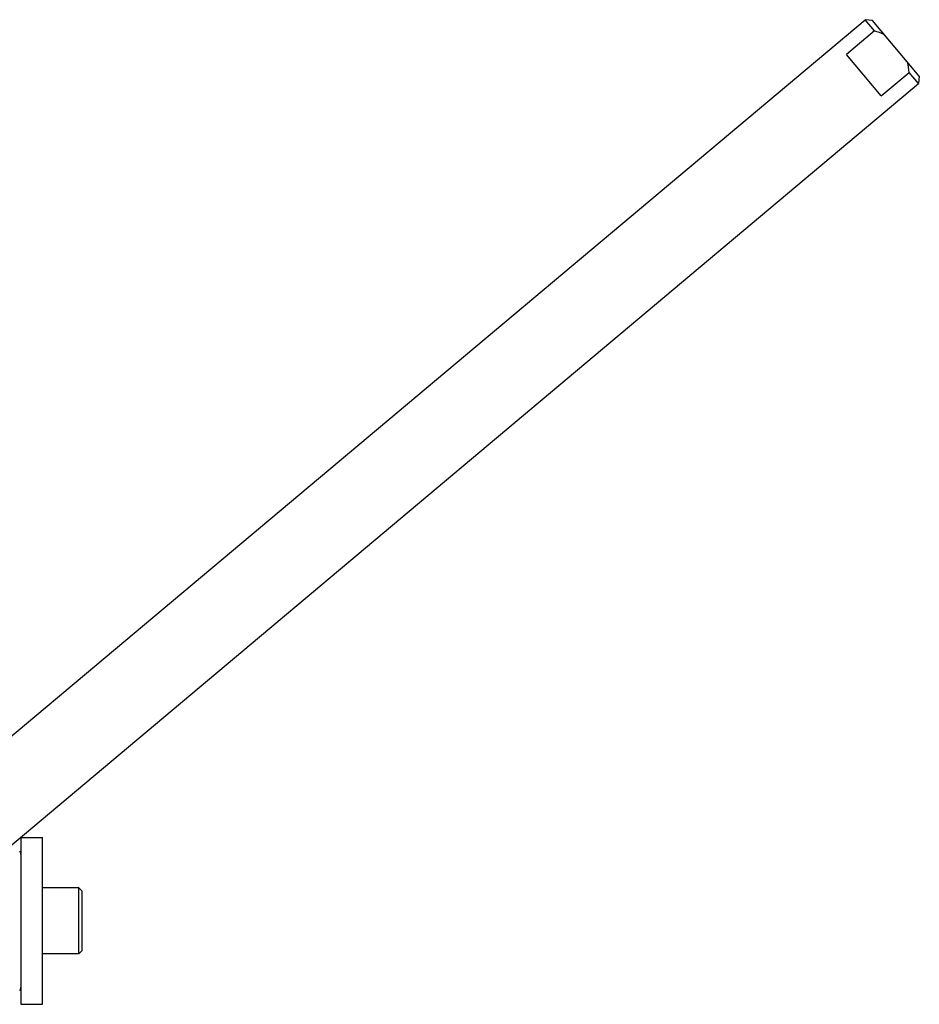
# Model space of a CAD drawing. Header units: inches. Extents: x 0 to 88, y 0 to 68.
# Tile 18 of 19: x 32.1 to 37.5, y 50.5 to 56.4. Entities that reach past the tile are written whole.
import ezdxf

# ---------------------------------------------------------------- set-up
doc = ezdxf.new("R2010")
doc.units = ezdxf.units.IN
doc.header["$LTSCALE"] = 4.84
doc.header["$MEASUREMENT"] = 0
for name, color, linetype in [('206380_1_BL27', 7, 'CONTINUOUS'), ('234013M_1_BL39', 7, 'CONTINUOUS'), ('911_710_911_710_1_BL29', 7, 'CONTINUOUS'), ('9206XXM_920614M_1_BL33', 7, 'CONTINUOUS')]:
    doc.layers.add(name, color=color, linetype=linetype)

# ---------------------------------------------------------------- blocks, each defined once
blk = doc.blocks.new('206380_1_BL27', base_point=(48.094, 33.0826))
at = {"layer": '206380_1_BL27', "color": 7, "linetype": 'CONTINUOUS'}
for p, q in [((32.1405, 51.4092), (32.1405, 51.4041)), ((32.1405, 50.6166), (32.1405, 50.6114))]:
    blk.add_line(p, q, dxfattribs=at)
for centre, start, end in [((32.1155, 51.4092), 0, 45), ((32.1155, 50.6114), 315, 360)]:
    blk.add_arc(centre, 0.025, start, end, dxfattribs=at)
blk = doc.blocks.new('911_710_911_710_1_BL29', base_point=(48.9699, 32.6226))
at = {"layer": '911_710_911_710_1_BL29', "color": 7, "linetype": 'CONTINUOUS'}
for p, q in [((32.1405, 51.5103), (32.2705, 51.5103)), ((32.1405, 51.5103), (32.1405, 51.4092)), ((32.2705, 50.5103), (32.2705, 51.5103)), ((32.1405, 51.4041), (32.1405, 50.6166)), ((32.1405, 50.6114), (32.1405, 50.5103)), ((32.1405, 50.5103), (32.2705, 50.5103))]:
    blk.add_line(p, q, dxfattribs=at)
blk = doc.blocks.new('9206XXM_920614M_1_BL33', base_point=(48.7935, 32.6226))
at = {"layer": '9206XXM_920614M_1_BL33', "color": 7, "linetype": 'CONTINUOUS'}
for p, q in [((32.4871, 51.2072), (32.2705, 51.2072)), ((32.4871, 50.8135), (32.4871, 51.2072)), ((32.5068, 51.1875), (32.4871, 51.2072)), ((32.5068, 50.8331), (32.5068, 51.1875)), ((32.4871, 50.8135), (32.2705, 50.8135)), ((32.5068, 50.8331), (32.4871, 50.8135))]:
    blk.add_line(p, q, dxfattribs=at)
blk = doc.blocks.new('234013M_1_BL39', base_point=(49.3719, 36.4362))
at = {"layer": '234013M_1_BL39', "color": 7, "linetype": 'CONTINUOUS'}
for p, q in [((31.3234, 51.4801), (37.1958, 56.4076)), ((37.2398, 56.4037), (37.1958, 56.4076)), ((37.252, 56.3405), (37.1958, 56.4076)), ((37.521, 56.0686), (37.2398, 56.4037)), ((37.252, 56.3405), (37.0844, 56.1999)), ((37.2933, 55.951), (37.0844, 56.1999)), ((37.2933, 55.951), (37.4609, 56.0916)), ((37.5171, 56.0246), (37.4609, 56.0916)), ((31.6446, 51.0969), (37.5171, 56.0246)), ((37.521, 56.0686), (37.5171, 56.0246))]:
    blk.add_line(p, q, dxfattribs=at)
for points in [[(37.3107, 56.3192), (37.2916, 56.3276), (37.2719, 56.3345), (37.252, 56.3405)], [(37.4609, 56.0916), (37.4584, 56.1123), (37.455, 56.1329), (37.4501, 56.1531)]]:
    blk.add_open_spline(points, degree=3, dxfattribs=at)

msp = doc.modelspace()

# ---------------------------------------------------------------- block references
at = {"layer": '206380_1_BL27'}
msp.add_blockref('206380_1_BL27', (48.094, 33.0826), dxfattribs=at)
at = {"layer": '234013M_1_BL39'}
msp.add_blockref('234013M_1_BL39', (49.3719, 36.4362), dxfattribs=at)
at = {"layer": '911_710_911_710_1_BL29'}
msp.add_blockref('911_710_911_710_1_BL29', (48.9699, 32.6226), dxfattribs=at)
at = {"layer": '9206XXM_920614M_1_BL33'}
msp.add_blockref('9206XXM_920614M_1_BL33', (48.7935, 32.6226), dxfattribs=at)

doc.saveas('drawing.dxf')
